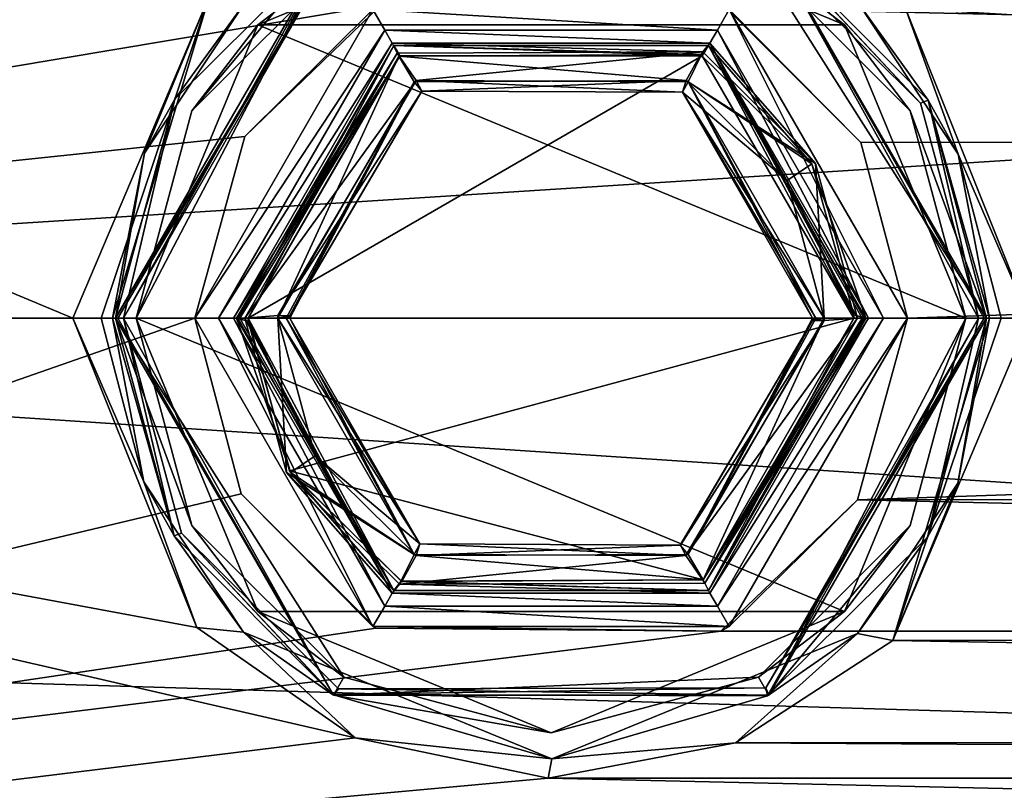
# Model space of a CAD drawing. Header units: millimetres. Extents: x -150 to 308, y -116 to 257.
# Tile 6 of 147: x -90 to -65, y -12 to 8. Entities that reach past the tile are written whole.
import ezdxf

# ---------------------------------------------------------------- set-up
doc = ezdxf.new("R2010")
doc.units = ezdxf.units.MM
doc.header["$LTSCALE"] = 81.481481
for name, color, linetype in [('1592', 7, 'CONTINUOUS'), ('1593', 7, 'CONTINUOUS'), ('1594', 7, 'CONTINUOUS'), ('1595', 7, 'CONTINUOUS'), ('1596', 7, 'CONTINUOUS'), ('1597', 7, 'CONTINUOUS'), ('1601', 7, 'CONTINUOUS'), ('1616', 7, 'CONTINUOUS'), ('1617', 7, 'CONTINUOUS'), ('1621', 7, 'CONTINUOUS'), ('1628', 7, 'CONTINUOUS'), ('1654', 7, 'CONTINUOUS'), ('1655', 7, 'CONTINUOUS'), ('1656', 7, 'CONTINUOUS'), ('1657', 7, 'CONTINUOUS'), ('1658', 7, 'CONTINUOUS'), ('1659', 7, 'CONTINUOUS'), ('1660', 7, 'CONTINUOUS'), ('1661', 7, 'CONTINUOUS'), ('1662', 7, 'CONTINUOUS'), ('1663', 7, 'CONTINUOUS'), ('1664', 7, 'CONTINUOUS'), ('1665', 7, 'CONTINUOUS'), ('1666', 7, 'CONTINUOUS'), ('1667', 7, 'CONTINUOUS'), ('1668', 7, 'CONTINUOUS'), ('1669', 7, 'CONTINUOUS'), ('1670', 7, 'CONTINUOUS'), ('1671', 7, 'CONTINUOUS'), ('1672', 7, 'CONTINUOUS'), ('1673', 7, 'CONTINUOUS'), ('1674', 7, 'CONTINUOUS'), ('1675', 7, 'CONTINUOUS'), ('1676', 7, 'CONTINUOUS'), ('1677', 7, 'CONTINUOUS'), ('1678', 7, 'CONTINUOUS'), ('1730', 7, 'CONTINUOUS'), ('1731', 7, 'CONTINUOUS'), ('1732', 7, 'CONTINUOUS'), ('1733', 7, 'CONTINUOUS'), ('1734', 7, 'CONTINUOUS'), ('1735', 7, 'CONTINUOUS'), ('1736', 7, 'CONTINUOUS')]:
    doc.layers.add(name, color=color, linetype=linetype)

msp = doc.modelspace()

# ---------------------------------------------------------------- linework, layer by layer
at = {"layer": '1592', "linetype": 'CONTINUOUS'}
for points in [[(-87.5, 0, -29.164), (-82, -9.526, -29.164), (-87.5, 0, -28.7), (-87.5, 0, -29.164)], [(-87.5, 0, -28.7), (-82, -9.526, -29.164), (-82, -9.526, -28.7), (-87.5, 0, -28.7)], [(-65.5, 0, -29.164), (-65.5, 0, -28.7), (-71, -9.526, -28.7), (-65.5, 0, -29.164)], [(-71, -9.526, -29.164), (-65.5, 0, -29.164), (-71, -9.526, -28.7), (-71, -9.526, -29.164)], [(-82, -9.526, -29.164), (-71, -9.526, -29.164), (-82, -9.526, -28.7), (-82, -9.526, -29.164)], [(-82, -9.526, -28.7), (-71, -9.526, -29.164), (-71, -9.526, -28.7), (-82, -9.526, -28.7)]]:
    msp.add_3dface(points, dxfattribs=at)
at = {"layer": '1593', "linetype": 'CONTINUOUS'}
for points in [[(-87.5, 0, -28.7), (-82, -9.526, -28.7), (-87.441, 0, -28.559), (-87.5, 0, -28.7)], [(-87.441, 0, -28.559), (-82, -9.526, -28.7), (-87.3, 0, -28.5), (-87.441, 0, -28.559)], [(-87.3, 0, -28.5), (-82, -9.526, -28.7), (-85.833, -5.432, -28.5), (-87.3, 0, -28.5)], [(-71, -9.526, -28.7), (-65.5, 0, -28.7), (-71.075, -9.338, -28.5), (-71, -9.526, -28.7)], [(-65.5, 0, -28.7), (-65.559, 0, -28.559), (-71.075, -9.338, -28.5), (-65.5, 0, -28.7)], [(-65.559, 0, -28.559), (-65.7, 0, -28.5), (-71.075, -9.338, -28.5), (-65.559, 0, -28.559)], [(-85.833, -5.432, -28.5), (-82, -9.526, -28.7), (-81.871, -9.369, -28.5), (-85.833, -5.432, -28.5)], [(-82, -9.526, -28.7), (-71, -9.526, -28.7), (-81.871, -9.369, -28.5), (-82, -9.526, -28.7)], [(-81.871, -9.369, -28.5), (-71, -9.526, -28.7), (-71.075, -9.338, -28.5), (-81.871, -9.369, -28.5)]]:
    msp.add_3dface(points, dxfattribs=at)
at = {"layer": '1594', "linetype": 'CONTINUOUS'}
for points in [[(-81.971, 9.542, -28.5), (-87.3, 0, -28.5), (-86.007, 5.532, -28.5), (-81.971, 9.542, -28.5)], [(-87.3, 0, -28.5), (-81.971, 9.542, -28.5), (-81.925, 9.338, -28.5), (-87.3, 0, -28.5)], [(-71.129, 9.369, -28.5), (-70.976, 9.512, -28.5), (-67.167, 5.432, -28.5), (-71.129, 9.369, -28.5)], [(-70.976, 9.512, -28.5), (-66.976, 5.502, -28.5), (-67.167, 5.432, -28.5), (-70.976, 9.512, -28.5)], [(-86.007, 5.532, -28.5), (-87.3, 0, -28.5), (-87.5, 0, -28.5), (-86.007, 5.532, -28.5)], [(-66.976, 5.502, -28.5), (-65.7, 0, -28.5), (-67.167, 5.432, -28.5), (-66.976, 5.502, -28.5)], [(-65.5, 0, -28.5), (-65.7, 0, -28.5), (-66.976, 5.502, -28.5), (-65.5, 0, -28.5)], [(-87.5, 0, -28.5), (-87.3, 0, -28.5), (-86.024, -5.502, -28.5), (-87.5, 0, -28.5)], [(-87.3, 0, -28.5), (-85.833, -5.432, -28.5), (-86.024, -5.502, -28.5), (-87.3, 0, -28.5)], [(-71.075, -9.338, -28.5), (-65.7, 0, -28.5), (-71.029, -9.542, -28.5), (-71.075, -9.338, -28.5)], [(-71.029, -9.542, -28.5), (-65.7, 0, -28.5), (-66.993, -5.532, -28.5), (-71.029, -9.542, -28.5)], [(-65.7, 0, -28.5), (-65.5, 0, -28.5), (-66.993, -5.532, -28.5), (-65.7, 0, -28.5)], [(-86.024, -5.502, -28.5), (-85.833, -5.432, -28.5), (-82.024, -9.512, -28.5), (-86.024, -5.502, -28.5)], [(-85.833, -5.432, -28.5), (-81.871, -9.369, -28.5), (-82.024, -9.512, -28.5), (-85.833, -5.432, -28.5)], [(-81.871, -9.369, -28.5), (-71.075, -9.338, -28.5), (-82.024, -9.512, -28.5), (-81.871, -9.369, -28.5)], [(-82.024, -9.512, -28.5), (-71.075, -9.338, -28.5), (-71.029, -9.542, -28.5), (-82.024, -9.512, -28.5)]]:
    msp.add_3dface(points, dxfattribs=at)
at = {"layer": '1595', "linetype": 'CONTINUOUS'}
for points in [[(-81.971, 9.542, -28.5), (-86.007, 5.532, -28.5), (-84.24, 7.966, -22.357), (-81.971, 9.542, -28.5)], [(-66.976, 5.502, -28.5), (-70.976, 9.512, -28.5), (-68.73, 7.936, -22.369), (-66.976, 5.502, -28.5)], [(-84.24, 7.966, -22.357), (-86.007, 5.532, -28.5), (-86.774, 4.167, -23.546), (-84.24, 7.966, -22.357)], [(-66.215, 4.139, -23.552), (-66.976, 5.502, -28.5), (-68.73, 7.936, -22.369), (-66.215, 4.139, -23.552)], [(-86.007, 5.532, -28.5), (-87.5, 0, -28.5), (-86.774, 4.167, -23.546), (-86.007, 5.532, -28.5)], [(-65.5, 0, -28.5), (-66.976, 5.502, -28.5), (-65.421, 0, -23.983), (-65.5, 0, -28.5)], [(-65.421, 0, -23.983), (-66.976, 5.502, -28.5), (-66.215, 4.139, -23.552), (-65.421, 0, -23.983)], [(-86.774, 4.167, -23.546), (-87.5, 0, -28.5), (-87.579, 0, -23.983), (-86.774, 4.167, -23.546)]]:
    msp.add_3dface(points, dxfattribs=at)
at = {"layer": '1596', "linetype": 'CONTINUOUS'}
for points in [[(-88.579, 0, -23), (-85.13, 8.148, -21.509), (-87.867, 0, -23.297), (-88.579, 0, -23)], [(-85.13, 8.148, -21.509), (-87.579, 0, -23.983), (-87.867, 0, -23.297), (-85.13, 8.148, -21.509)], [(-86.774, 4.167, -23.546), (-87.579, 0, -23.983), (-85.13, 8.148, -21.509), (-86.774, 4.167, -23.546)], [(-84.24, 7.966, -22.357), (-86.774, 4.167, -23.546), (-85.13, 8.148, -21.509), (-84.24, 7.966, -22.357)], [(-66.215, 4.139, -23.552), (-68.73, 7.936, -22.369), (-67.549, 7.819, -21.63), (-66.215, 4.139, -23.552)], [(-64.421, 0, -23), (-66.215, 4.139, -23.552), (-67.549, 7.819, -21.63), (-64.421, 0, -23)], [(-65.421, 0, -23.983), (-66.215, 4.139, -23.552), (-65.133, 0, -23.297), (-65.421, 0, -23.983)], [(-66.215, 4.139, -23.552), (-64.421, 0, -23), (-65.133, 0, -23.297), (-66.215, 4.139, -23.552)]]:
    msp.add_3dface(points, dxfattribs=at)
at = {"layer": '1597', "linetype": 'CONTINUOUS'}
for points in [[(-85.13, 8.148, -21.509), (-88.579, 0, -23), (-127.5, 16.263, -16.263), (-85.13, 8.148, -21.509)], [(-127.5, 16.263, -16.263), (-88.579, 0, -23), (-127.5, 0, -23), (-127.5, 16.263, -16.263)], [(-127.5, 0, 23), (127.5, 0, 23), (127.5, 16.263, 16.263), (-127.5, 0, 23)], [(-127.5, 16.263, 16.263), (-127.5, 0, 23), (127.5, 16.263, 16.263), (-127.5, 16.263, 16.263)], [(64.421, 0, -23), (-67.549, 7.819, -21.63), (67.87, 8.148, -21.509), (64.421, 0, -23)], [(-64.421, 0, -23), (-67.549, 7.819, -21.63), (64.421, 0, -23), (-64.421, 0, -23)]]:
    msp.add_3dface(points, dxfattribs=at)
at = {"layer": '1601', "linetype": 'CONTINUOUS'}
for points in [[(-127.5, 0, -23), (-88.579, 0, -23), (-85.451, -7.819, -21.63), (-127.5, 0, -23)], [(-81.452, -10.606, -20.408), (-127.5, 0, -23), (-85.451, -7.819, -21.63), (-81.452, -10.606, -20.408)], [(-127.5, 0, -23), (-81.452, -10.606, -20.408), (-127.5, -16.263, -16.263), (-127.5, 0, -23)], [(-64.421, 0, -23), (67.549, -7.819, -21.63), (-67.87, -8.147, -21.509), (-64.421, 0, -23)], [(127.5, 0, 23), (-127.5, 0, 23), (-127.5, -16.263, 16.263), (127.5, 0, 23)], [(127.5, -16.263, 16.263), (127.5, 0, 23), (-127.5, -16.263, 16.263), (127.5, -16.263, 16.263)], [(67.549, -7.819, -21.63), (71.548, -10.606, -20.408), (-67.87, -8.147, -21.509), (67.549, -7.819, -21.63)], [(-67.87, -8.147, -21.509), (71.548, -10.606, -20.408), (-71.84, -10.73, -20.344), (-67.87, -8.147, -21.509)], [(-81.452, -10.606, -20.408), (-76.572, -11.623, -19.847), (-127.5, -16.263, -16.263), (-81.452, -10.606, -20.408)], [(71.548, -10.606, -20.408), (76.428, -11.623, -19.847), (-71.84, -10.73, -20.344), (71.548, -10.606, -20.408)], [(-71.84, -10.73, -20.344), (76.428, -11.623, -19.847), (-76.572, -11.623, -19.847), (-71.84, -10.73, -20.344)], [(-76.572, -11.623, -19.847), (127.5, -16.263, -16.263), (-127.5, -16.263, -16.263), (-76.572, -11.623, -19.847)], [(76.428, -11.623, -19.847), (127.5, -16.263, -16.263), (-76.572, -11.623, -19.847), (76.428, -11.623, -19.847)]]:
    msp.add_3dface(points, dxfattribs=at)
at = {"layer": '1616', "linetype": 'CONTINUOUS'}
for points in [[(-88.579, 0, -23), (-87.867, 0, -23.297), (-86.785, -4.139, -23.552), (-88.579, 0, -23)], [(-85.451, -7.819, -21.63), (-88.579, 0, -23), (-86.785, -4.139, -23.552), (-85.451, -7.819, -21.63)], [(-87.867, 0, -23.297), (-87.579, 0, -23.983), (-86.785, -4.139, -23.552), (-87.867, 0, -23.297)], [(-65.421, 0, -23.983), (-65.133, 0, -23.297), (-67.87, -8.147, -21.509), (-65.421, 0, -23.983)], [(-65.421, 0, -23.983), (-67.87, -8.147, -21.509), (-66.226, -4.167, -23.546), (-65.421, 0, -23.983)], [(-65.133, 0, -23.297), (-64.421, 0, -23), (-67.87, -8.147, -21.509), (-65.133, 0, -23.297)], [(-84.271, -7.936, -22.369), (-85.451, -7.819, -21.63), (-86.785, -4.139, -23.552), (-84.271, -7.936, -22.369)], [(-66.226, -4.167, -23.546), (-67.87, -8.147, -21.509), (-68.759, -7.966, -22.357), (-66.226, -4.167, -23.546)], [(-81.452, -10.606, -20.408), (-85.451, -7.819, -21.63), (-84.271, -7.936, -22.369), (-81.452, -10.606, -20.408)], [(-76.482, -11.136, -20.688), (-81.452, -10.606, -20.408), (-84.271, -7.936, -22.369), (-76.482, -11.136, -20.688)], [(-68.759, -7.966, -22.357), (-71.84, -10.73, -20.344), (-76.482, -11.136, -20.688), (-68.759, -7.966, -22.357)], [(-67.87, -8.147, -21.509), (-71.84, -10.73, -20.344), (-68.759, -7.966, -22.357), (-67.87, -8.147, -21.509)], [(-76.572, -11.623, -19.847), (-81.452, -10.606, -20.408), (-76.482, -11.136, -20.688), (-76.572, -11.623, -19.847)], [(-71.84, -10.73, -20.344), (-76.572, -11.623, -19.847), (-76.482, -11.136, -20.688), (-71.84, -10.73, -20.344)]]:
    msp.add_3dface(points, dxfattribs=at)
at = {"layer": '1617', "linetype": 'CONTINUOUS'}
for points in [[(-87.5, 0, -28.5), (-86.024, -5.502, -28.5), (-87.579, 0, -23.983), (-87.5, 0, -28.5)], [(-87.579, 0, -23.983), (-86.024, -5.502, -28.5), (-86.785, -4.139, -23.552), (-87.579, 0, -23.983)], [(-66.993, -5.532, -28.5), (-65.5, 0, -28.5), (-66.226, -4.167, -23.546), (-66.993, -5.532, -28.5)], [(-65.5, 0, -28.5), (-65.421, 0, -23.983), (-66.226, -4.167, -23.546), (-65.5, 0, -28.5)], [(-86.024, -5.502, -28.5), (-84.271, -7.936, -22.369), (-86.785, -4.139, -23.552), (-86.024, -5.502, -28.5)], [(-66.993, -5.532, -28.5), (-66.226, -4.167, -23.546), (-68.759, -7.966, -22.357), (-66.993, -5.532, -28.5)], [(-86.024, -5.502, -28.5), (-82.024, -9.512, -28.5), (-84.271, -7.936, -22.369), (-86.024, -5.502, -28.5)], [(-71.029, -9.542, -28.5), (-66.993, -5.532, -28.5), (-68.759, -7.966, -22.357), (-71.029, -9.542, -28.5)], [(-82.024, -9.512, -28.5), (-76.482, -11.136, -20.688), (-84.271, -7.936, -22.369), (-82.024, -9.512, -28.5)], [(-71.029, -9.542, -28.5), (-68.759, -7.966, -22.357), (-76.482, -11.136, -20.688), (-71.029, -9.542, -28.5)], [(-82.024, -9.512, -28.5), (-71.029, -9.542, -28.5), (-76.482, -11.136, -20.688), (-82.024, -9.512, -28.5)]]:
    msp.add_3dface(points, dxfattribs=at)
at = {"layer": '1621', "linetype": 'CONTINUOUS'}
for points in [[(-128, 0, -21), (-128, -14.839, -14.859), (-85.5, 0, -21), (-128, 0, -21)], [(-85.5, 0, -21), (-128, -14.839, -14.859), (-84.328, -4.437, -20.526), (-85.5, 0, -21)], [(-128, -8.079, 19.384), (-128, 0, 21), (97.2, -14.849, 14.849), (-128, -8.079, 19.384)], [(97.2, -14.849, 14.849), (-128, 0, 21), (97.2, 0, 21), (97.2, -14.849, 14.849)], [(-67.5, 0, -21), (-68.76, -4.59, -20.492), (67.5, 0, -21), (-67.5, 0, -21)], [(67.5, 0, -21), (-68.76, -4.59, -20.492), (68.672, -4.437, -20.526), (67.5, 0, -21)], [(-84.328, -4.437, -20.526), (-128, -14.839, -14.859), (-80.93, -7.829, -19.486), (-84.328, -4.437, -20.526)], [(68.672, -4.437, -20.526), (-68.76, -4.59, -20.492), (72.07, -7.829, -19.486), (68.672, -4.437, -20.526)], [(-68.76, -4.59, -20.492), (-72.21, -7.909, -19.454), (72.07, -7.829, -19.486), (-68.76, -4.59, -20.492)], [(-80.93, -7.829, -19.486), (-128, -14.839, -14.859), (-72.21, -7.909, -19.454), (-80.93, -7.829, -19.486)], [(-72.21, -7.909, -19.454), (-128, -14.839, -14.859), (80.79, -7.909, -19.454), (-72.21, -7.909, -19.454)], [(80.79, -7.909, -19.454), (-128, -14.839, -14.859), (97.2, -14.849, -14.849), (80.79, -7.909, -19.454)], [(72.07, -7.829, -19.486), (-72.21, -7.909, -19.454), (80.79, -7.909, -19.454), (72.07, -7.829, -19.486)], [(-128, -14.879, 14.819), (-128, -8.079, 19.384), (97.2, -14.849, 14.849), (-128, -14.879, 14.819)]]:
    msp.add_3dface(points, dxfattribs=at)
at = {"layer": '1628', "linetype": 'CONTINUOUS'}
for points in [[(97.2, 0, 21), (-128, 14.839, 14.859), (97.2, 14.849, 14.849), (97.2, 0, 21)], [(-128, 0, 21), (-128, 14.839, 14.859), (97.2, 0, 21), (-128, 0, 21)], [(-128, 8.079, -19.384), (-128, 0, -21), (-80.79, 7.909, -19.454), (-128, 8.079, -19.384)], [(-80.79, 7.909, -19.454), (-128, 0, -21), (-84.24, 4.59, -20.492), (-80.79, 7.909, -19.454)], [(68.76, 4.59, -20.492), (72.21, 7.909, -19.454), (-72.07, 7.83, -19.486), (68.76, 4.59, -20.492)], [(-68.672, 4.437, -20.526), (68.76, 4.59, -20.492), (-72.07, 7.83, -19.486), (-68.672, 4.437, -20.526)], [(-128, 0, -21), (-85.5, 0, -21), (-84.24, 4.59, -20.492), (-128, 0, -21)], [(-67.5, 0, -21), (68.76, 4.59, -20.492), (-68.672, 4.437, -20.526), (-67.5, 0, -21)], [(-67.5, 0, -21), (67.5, 0, -21), (68.76, 4.59, -20.492), (-67.5, 0, -21)]]:
    msp.add_3dface(points, dxfattribs=at)
at = {"layer": '1654', "linetype": 'CONTINUOUS'}
for points in [[(-84.24, 4.59, -20.492), (-85.5, 0, -21), (-81, 7.794, -21.546), (-84.24, 4.59, -20.492)], [(-85.5, 0, -21), (-85.5, 0, -21.546), (-81, 7.794, -21.546), (-85.5, 0, -21)], [(-80.79, 7.909, -19.454), (-84.24, 4.59, -20.492), (-81, 7.794, -21.546), (-80.79, 7.909, -19.454)], [(-68.672, 4.437, -20.526), (-72.07, 7.83, -19.486), (-72, 7.794, -21.546), (-68.672, 4.437, -20.526)], [(-67.5, 0, -21.546), (-68.672, 4.437, -20.526), (-72, 7.794, -21.546), (-67.5, 0, -21.546)], [(-67.5, 0, -21), (-68.672, 4.437, -20.526), (-67.5, 0, -21.546), (-67.5, 0, -21)]]:
    msp.add_3dface(points, dxfattribs=at)
at = {"layer": '1655', "linetype": 'CONTINUOUS'}
for points in [[(-81, 7.794, -21.546), (-85.5, 0, -21.546), (-80.7, 7.275, -21.2), (-81, 7.794, -21.546)], [(-72, 7.794, -21.546), (-81, 7.794, -21.546), (-72.3, 7.275, -21.2), (-72, 7.794, -21.546)], [(-72.3, 7.275, -21.2), (-81, 7.794, -21.546), (-80.7, 7.275, -21.2), (-72.3, 7.275, -21.2)], [(-68.1, 0, -21.2), (-72, 7.794, -21.546), (-72.3, 7.275, -21.2), (-68.1, 0, -21.2)], [(-67.5, 0, -21.546), (-72, 7.794, -21.546), (-68.1, 0, -21.2), (-67.5, 0, -21.546)], [(-80.7, 7.275, -21.2), (-85.5, 0, -21.546), (-84.9, 0, -21.2), (-80.7, 7.275, -21.2)]]:
    msp.add_3dface(points, dxfattribs=at)
at = {"layer": '1656', "linetype": 'CONTINUOUS'}
for points in [[(-84.9, 0, -21.2), (-85.5, 0, -21.546), (-81, -7.794, -21.546), (-84.9, 0, -21.2)], [(-84.9, 0, -21.2), (-81, -7.794, -21.546), (-80.7, -7.275, -21.2), (-84.9, 0, -21.2)], [(-67.5, 0, -21.546), (-68.1, 0, -21.2), (-72.3, -7.275, -21.2), (-67.5, 0, -21.546)], [(-72, -7.794, -21.546), (-67.5, 0, -21.546), (-72.3, -7.275, -21.2), (-72, -7.794, -21.546)], [(-81, -7.794, -21.546), (-72, -7.794, -21.546), (-80.7, -7.275, -21.2), (-81, -7.794, -21.546)], [(-80.7, -7.275, -21.2), (-72, -7.794, -21.546), (-72.3, -7.275, -21.2), (-80.7, -7.275, -21.2)]]:
    msp.add_3dface(points, dxfattribs=at)
at = {"layer": '1657', "linetype": 'CONTINUOUS'}
for points in [[(-85.5, 0, -21), (-84.328, -4.437, -20.526), (-85.5, 0, -21.546), (-85.5, 0, -21)], [(-85.5, 0, -21.546), (-84.328, -4.437, -20.526), (-81, -7.794, -21.546), (-85.5, 0, -21.546)], [(-68.76, -4.59, -20.492), (-67.5, 0, -21), (-72, -7.794, -21.546), (-68.76, -4.59, -20.492)], [(-67.5, 0, -21), (-67.5, 0, -21.546), (-72, -7.794, -21.546), (-67.5, 0, -21)], [(-84.328, -4.437, -20.526), (-80.93, -7.829, -19.486), (-81, -7.794, -21.546), (-84.328, -4.437, -20.526)], [(-72.21, -7.909, -19.454), (-68.76, -4.59, -20.492), (-72, -7.794, -21.546), (-72.21, -7.909, -19.454)], [(-80.93, -7.829, -19.486), (-72.21, -7.909, -19.454), (-81, -7.794, -21.546), (-80.93, -7.829, -19.486)], [(-72.21, -7.909, -19.454), (-72, -7.794, -21.546), (-81, -7.794, -21.546), (-72.21, -7.909, -19.454)]]:
    msp.add_3dface(points, dxfattribs=at)
at = {"layer": '1658', "linetype": 'CONTINUOUS'}
for points in [[(-84.9, 0, -21.2), (-80.7, -7.275, -21.2), (-84.9, 0, -19.836), (-84.9, 0, -21.2)], [(-84.9, 0, -19.836), (-80.7, -7.275, -21.2), (-80.7, -7.275, -19.836), (-84.9, 0, -19.836)], [(-72.3, -7.275, -21.2), (-68.1, 0, -21.2), (-72.3, -7.275, -19.836), (-72.3, -7.275, -21.2)], [(-72.3, -7.275, -19.836), (-68.1, 0, -21.2), (-68.1, 0, -19.836), (-72.3, -7.275, -19.836)], [(-80.7, -7.275, -21.2), (-72.3, -7.275, -21.2), (-80.7, -7.275, -19.836), (-80.7, -7.275, -21.2)], [(-80.7, -7.275, -19.836), (-72.3, -7.275, -21.2), (-72.3, -7.275, -19.836), (-80.7, -7.275, -19.836)]]:
    msp.add_3dface(points, dxfattribs=at)
at = {"layer": '1659', "linetype": 'CONTINUOUS'}
for points in [[(-80.7, 7.275, -21.2), (-84.9, 0, -21.2), (-80.7, 7.275, -19.836), (-80.7, 7.275, -21.2)], [(-84.9, 0, -21.2), (-84.9, 0, -19.836), (-80.7, 7.275, -19.836), (-84.9, 0, -21.2)], [(-72.3, 7.275, -21.2), (-80.7, 7.275, -21.2), (-72.3, 7.275, -19.836), (-72.3, 7.275, -21.2)], [(-72.3, 7.275, -19.836), (-80.7, 7.275, -21.2), (-80.7, 7.275, -19.836), (-72.3, 7.275, -19.836)], [(-68.1, 0, -21.2), (-72.3, 7.275, -21.2), (-68.1, 0, -19.836), (-68.1, 0, -21.2)], [(-68.1, 0, -19.836), (-72.3, 7.275, -21.2), (-72.3, 7.275, -19.836), (-68.1, 0, -19.836)]]:
    msp.add_3dface(points, dxfattribs=at)
at = {"layer": '1660', "linetype": 'CONTINUOUS'}
for points in [[(-80.7, 7.275, -19.836), (-84.9, 0, -19.836), (-80.511, 6.947, -18.797), (-80.7, 7.275, -19.836)], [(-72.3, 7.275, -19.836), (-80.7, 7.275, -19.836), (-72.489, 6.947, -18.797), (-72.3, 7.275, -19.836)], [(-72.489, 6.947, -18.797), (-80.7, 7.275, -19.836), (-80.511, 6.947, -18.797), (-72.489, 6.947, -18.797)], [(-68.478, 0, -18.797), (-72.3, 7.275, -19.836), (-72.489, 6.947, -18.797), (-68.478, 0, -18.797)], [(-68.1, 0, -19.836), (-72.3, 7.275, -19.836), (-68.478, 0, -18.797), (-68.1, 0, -19.836)], [(-84.9, 0, -19.836), (-84.522, 0, -18.797), (-80.511, 6.947, -18.797), (-84.9, 0, -19.836)]]:
    msp.add_3dface(points, dxfattribs=at)
at = {"layer": '1661', "linetype": 'CONTINUOUS'}
for points in [[(-80.511, 6.947, -18.797), (-84.522, 0, -18.797), (-80.384, 6.694, -18.6), (-80.511, 6.947, -18.797)], [(-72.489, 6.947, -18.797), (-80.511, 6.947, -18.797), (-72.669, 6.725, -18.6), (-72.489, 6.947, -18.797)], [(-72.669, 6.725, -18.6), (-80.511, 6.947, -18.797), (-80.384, 6.694, -18.6), (-72.669, 6.725, -18.6)], [(-69.817, 3.904, -18.6), (-72.489, 6.947, -18.797), (-72.669, 6.725, -18.6), (-69.817, 3.904, -18.6)], [(-68.478, 0, -18.797), (-72.489, 6.947, -18.797), (-68.588, 0, -18.654), (-68.478, 0, -18.797)], [(-68.588, 0, -18.654), (-72.489, 6.947, -18.797), (-68.76, 0, -18.6), (-68.588, 0, -18.654)], [(-68.76, 0, -18.6), (-72.489, 6.947, -18.797), (-69.817, 3.904, -18.6), (-68.76, 0, -18.6)], [(-80.384, 6.694, -18.6), (-84.522, 0, -18.797), (-84.412, 0, -18.654), (-80.384, 6.694, -18.6)], [(-84.24, 0, -18.6), (-80.384, 6.694, -18.6), (-84.412, 0, -18.654), (-84.24, 0, -18.6)]]:
    msp.add_3dface(points, dxfattribs=at)
at = {"layer": '1662', "linetype": 'CONTINUOUS'}
for points in [[(-84.412, 0, -18.654), (-84.522, 0, -18.797), (-80.511, -6.947, -18.797), (-84.412, 0, -18.654)], [(-84.24, 0, -18.6), (-84.412, 0, -18.654), (-80.511, -6.947, -18.797), (-84.24, 0, -18.6)], [(-84.24, 0, -18.6), (-80.511, -6.947, -18.797), (-83.183, -3.904, -18.6), (-84.24, 0, -18.6)], [(-68.478, 0, -18.797), (-68.588, 0, -18.654), (-72.616, -6.694, -18.6), (-68.478, 0, -18.797)], [(-72.489, -6.947, -18.797), (-68.478, 0, -18.797), (-72.616, -6.694, -18.6), (-72.489, -6.947, -18.797)], [(-68.588, 0, -18.654), (-68.76, 0, -18.6), (-72.616, -6.694, -18.6), (-68.588, 0, -18.654)], [(-83.183, -3.904, -18.6), (-80.511, -6.947, -18.797), (-80.331, -6.725, -18.6), (-83.183, -3.904, -18.6)], [(-80.331, -6.725, -18.6), (-72.489, -6.947, -18.797), (-72.616, -6.694, -18.6), (-80.331, -6.725, -18.6)], [(-80.511, -6.947, -18.797), (-72.489, -6.947, -18.797), (-80.331, -6.725, -18.6), (-80.511, -6.947, -18.797)]]:
    msp.add_3dface(points, dxfattribs=at)
at = {"layer": '1663', "linetype": 'CONTINUOUS'}
for points in [[(-84.9, 0, -19.836), (-80.7, -7.275, -19.836), (-84.522, 0, -18.797), (-84.9, 0, -19.836)], [(-84.522, 0, -18.797), (-80.7, -7.275, -19.836), (-80.511, -6.947, -18.797), (-84.522, 0, -18.797)], [(-72.3, -7.275, -19.836), (-68.1, 0, -19.836), (-72.489, -6.947, -18.797), (-72.3, -7.275, -19.836)], [(-68.1, 0, -19.836), (-68.478, 0, -18.797), (-72.489, -6.947, -18.797), (-68.1, 0, -19.836)], [(-80.7, -7.275, -19.836), (-72.3, -7.275, -19.836), (-80.511, -6.947, -18.797), (-80.7, -7.275, -19.836)], [(-72.3, -7.275, -19.836), (-72.489, -6.947, -18.797), (-80.511, -6.947, -18.797), (-72.3, -7.275, -19.836)]]:
    msp.add_3dface(points, dxfattribs=at)
at = {"layer": '1664', "linetype": 'CONTINUOUS'}
for points in [[(-72.669, 6.725, -18.6), (-80.384, 6.694, -18.6), (-79.906, 6.001, -18.6), (-72.669, 6.725, -18.6)], [(-73.04, 5.969, -18.6), (-72.669, 6.725, -18.6), (-79.906, 6.001, -18.6), (-73.04, 5.969, -18.6)], [(-69.817, 3.904, -18.6), (-72.669, 6.725, -18.6), (-73.04, 5.969, -18.6), (-69.817, 3.904, -18.6)], [(-80.384, 6.694, -18.6), (-84.24, 0, -18.6), (-79.906, 6.001, -18.6), (-80.384, 6.694, -18.6)], [(-79.906, 6.001, -18.6), (-84.24, 0, -18.6), (-83.4, 0.062, -18.6), (-79.906, 6.001, -18.6)], [(-69.6, 0, -18.6), (-69.817, 3.904, -18.6), (-73.04, 5.969, -18.6), (-69.6, 0, -18.6)], [(-68.76, 0, -18.6), (-69.817, 3.904, -18.6), (-69.6, 0, -18.6), (-68.76, 0, -18.6)], [(-83.4, 0.062, -18.6), (-84.24, 0, -18.6), (-83.4, 0, -18.6), (-83.4, 0.062, -18.6)], [(-84.24, 0, -18.6), (-83.183, -3.904, -18.6), (-83.4, 0, -18.6), (-84.24, 0, -18.6)], [(-83.4, 0, -18.6), (-83.183, -3.904, -18.6), (-79.96, -5.969, -18.6), (-83.4, 0, -18.6)], [(-72.616, -6.694, -18.6), (-68.76, 0, -18.6), (-73.094, -6.001, -18.6), (-72.616, -6.694, -18.6)], [(-73.094, -6.001, -18.6), (-68.76, 0, -18.6), (-69.6, -0.062, -18.6), (-73.094, -6.001, -18.6)], [(-69.6, -0.062, -18.6), (-68.76, 0, -18.6), (-69.6, 0, -18.6), (-69.6, -0.062, -18.6)], [(-83.183, -3.904, -18.6), (-80.331, -6.725, -18.6), (-79.96, -5.969, -18.6), (-83.183, -3.904, -18.6)], [(-79.96, -5.969, -18.6), (-80.331, -6.725, -18.6), (-73.094, -6.001, -18.6), (-79.96, -5.969, -18.6)], [(-80.331, -6.725, -18.6), (-72.616, -6.694, -18.6), (-73.094, -6.001, -18.6), (-80.331, -6.725, -18.6)]]:
    msp.add_3dface(points, dxfattribs=at)
at = {"layer": '1665', "linetype": 'CONTINUOUS'}
for points in [[(-79.906, 6.001, -18.6), (-83.4, 0.062, -18.6), (-79.766, 5.735, -18.3), (-79.906, 6.001, -18.6)], [(-73.04, 5.969, -18.6), (-79.906, 6.001, -18.6), (-73.183, 5.706, -18.3), (-73.04, 5.969, -18.6)], [(-73.183, 5.706, -18.3), (-79.906, 6.001, -18.6), (-79.766, 5.735, -18.3), (-73.183, 5.706, -18.3)], [(-69.9, 0, -18.3), (-73.04, 5.969, -18.6), (-73.183, 5.706, -18.3), (-69.9, 0, -18.3)], [(-69.6, 0, -18.6), (-73.04, 5.969, -18.6), (-69.812, 0, -18.512), (-69.6, 0, -18.6)], [(-69.812, 0, -18.512), (-73.04, 5.969, -18.6), (-69.9, 0, -18.3), (-69.812, 0, -18.512)], [(-79.766, 5.735, -18.3), (-83.4, 0.062, -18.6), (-83.1, 0.06, -18.3), (-79.766, 5.735, -18.3)], [(-83.4, 0.062, -18.6), (-83.4, 0, -18.6), (-83.1, 0.06, -18.3), (-83.4, 0.062, -18.6)], [(-83.1, 0.06, -18.3), (-83.4, 0, -18.6), (-83.188, 0, -18.512), (-83.1, 0.06, -18.3)], [(-83.1, 0, -18.3), (-83.1, 0.06, -18.3), (-83.188, 0, -18.512), (-83.1, 0, -18.3)]]:
    msp.add_3dface(points, dxfattribs=at)
at = {"layer": '1666', "linetype": 'CONTINUOUS'}
for points in [[(-83.4, 0, -18.6), (-79.96, -5.969, -18.6), (-83.188, 0, -18.512), (-83.4, 0, -18.6)], [(-79.96, -5.969, -18.6), (-83.1, 0, -18.3), (-83.188, 0, -18.512), (-79.96, -5.969, -18.6)], [(-83.1, 0, -18.3), (-79.96, -5.969, -18.6), (-79.817, -5.706, -18.3), (-83.1, 0, -18.3)], [(-69.6, 0, -18.6), (-69.812, 0, -18.512), (-69.9, -0.06, -18.3), (-69.6, 0, -18.6)], [(-69.6, -0.062, -18.6), (-69.6, 0, -18.6), (-69.9, -0.06, -18.3), (-69.6, -0.062, -18.6)], [(-69.812, 0, -18.512), (-69.9, 0, -18.3), (-69.9, -0.06, -18.3), (-69.812, 0, -18.512)], [(-73.234, -5.735, -18.3), (-69.6, -0.062, -18.6), (-69.9, -0.06, -18.3), (-73.234, -5.735, -18.3)], [(-73.094, -6.001, -18.6), (-69.6, -0.062, -18.6), (-73.234, -5.735, -18.3), (-73.094, -6.001, -18.6)], [(-79.96, -5.969, -18.6), (-73.094, -6.001, -18.6), (-79.817, -5.706, -18.3), (-79.96, -5.969, -18.6)], [(-79.817, -5.706, -18.3), (-73.094, -6.001, -18.6), (-73.234, -5.735, -18.3), (-79.817, -5.706, -18.3)]]:
    msp.add_3dface(points, dxfattribs=at)
at = {"layer": '1667', "linetype": 'CONTINUOUS'}
for points in [[(-83.1, 0, -18.3), (-79.817, -5.706, -18.3), (-83.1, 0, -16.7), (-83.1, 0, -18.3)], [(-83.1, 0, -16.7), (-79.817, -5.706, -18.3), (-79.818, -5.705, -16.7), (-83.1, 0, -16.7)], [(-69.9, -0.06, -18.3), (-69.9, 0, -18.3), (-69.9, 0, -16.7), (-69.9, -0.06, -18.3)], [(-69.9, -0.062, -16.7), (-69.9, -0.06, -18.3), (-69.9, 0, -16.7), (-69.9, -0.062, -16.7)], [(-73.236, -5.736, -16.7), (-73.234, -5.735, -18.3), (-69.9, -0.062, -16.7), (-73.236, -5.736, -16.7)], [(-73.234, -5.735, -18.3), (-69.9, -0.06, -18.3), (-69.9, -0.062, -16.7), (-73.234, -5.735, -18.3)], [(-79.818, -5.705, -16.7), (-79.817, -5.706, -18.3), (-73.236, -5.736, -16.7), (-79.818, -5.705, -16.7)], [(-79.817, -5.706, -18.3), (-73.234, -5.735, -18.3), (-73.236, -5.736, -16.7), (-79.817, -5.706, -18.3)]]:
    msp.add_3dface(points, dxfattribs=at)
at = {"layer": '1668', "linetype": 'CONTINUOUS'}
for points in [[(-79.764, 5.736, -16.7), (-79.766, 5.735, -18.3), (-83.1, 0.062, -16.7), (-79.764, 5.736, -16.7)], [(-79.766, 5.735, -18.3), (-83.1, 0.06, -18.3), (-83.1, 0.062, -16.7), (-79.766, 5.735, -18.3)], [(-73.183, 5.706, -18.3), (-79.766, 5.735, -18.3), (-79.764, 5.736, -16.7), (-73.183, 5.706, -18.3)], [(-73.182, 5.705, -16.7), (-73.183, 5.706, -18.3), (-79.764, 5.736, -16.7), (-73.182, 5.705, -16.7)], [(-69.9, 0, -18.3), (-73.183, 5.706, -18.3), (-69.9, 0, -16.7), (-69.9, 0, -18.3)], [(-69.9, 0, -16.7), (-73.183, 5.706, -18.3), (-73.182, 5.705, -16.7), (-69.9, 0, -16.7)], [(-83.1, 0.06, -18.3), (-83.1, 0, -18.3), (-83.1, 0.062, -16.7), (-83.1, 0.06, -18.3)], [(-83.1, 0, -18.3), (-83.1, 0, -16.7), (-83.1, 0.062, -16.7), (-83.1, 0, -18.3)]]:
    msp.add_3dface(points, dxfattribs=at)
at = {"layer": '1669', "linetype": 'CONTINUOUS'}
for points in [[(-83.4, 0, -16.4), (-79.959, 5.971, -16.4), (-83.188, 0, -16.488), (-83.4, 0, -16.4)], [(-79.959, 5.971, -16.4), (-83.1, 0, -16.7), (-83.188, 0, -16.488), (-79.959, 5.971, -16.4)], [(-83.1, 0.062, -16.7), (-83.1, 0, -16.7), (-79.959, 5.971, -16.4), (-83.1, 0.062, -16.7)], [(-79.764, 5.736, -16.7), (-83.1, 0.062, -16.7), (-79.959, 5.971, -16.4), (-79.764, 5.736, -16.7)], [(-73.089, 5.998, -16.4), (-79.764, 5.736, -16.7), (-79.959, 5.971, -16.4), (-73.089, 5.998, -16.4)], [(-73.182, 5.705, -16.7), (-79.764, 5.736, -16.7), (-73.089, 5.998, -16.4), (-73.182, 5.705, -16.7)], [(-70.54, 3.478, -16.4), (-73.182, 5.705, -16.7), (-73.089, 5.998, -16.4), (-70.54, 3.478, -16.4)], [(-69.9, 0, -16.7), (-73.182, 5.705, -16.7), (-69.812, 0, -16.488), (-69.9, 0, -16.7)], [(-69.812, 0, -16.488), (-73.182, 5.705, -16.7), (-69.6, 0, -16.4), (-69.812, 0, -16.488)], [(-69.6, 0, -16.4), (-73.182, 5.705, -16.7), (-70.54, 3.478, -16.4), (-69.6, 0, -16.4)]]:
    msp.add_3dface(points, dxfattribs=at)
at = {"layer": '1670', "linetype": 'CONTINUOUS'}
for points in [[(-79.818, -5.705, -16.7), (-83.4, 0, -16.4), (-83.188, 0, -16.488), (-79.818, -5.705, -16.7)], [(-83.4, 0, -16.4), (-79.818, -5.705, -16.7), (-82.46, -3.478, -16.4), (-83.4, 0, -16.4)], [(-83.1, 0, -16.7), (-79.818, -5.705, -16.7), (-83.188, 0, -16.488), (-83.1, 0, -16.7)], [(-69.9, -0.062, -16.7), (-69.9, 0, -16.7), (-73.041, -5.971, -16.4), (-69.9, -0.062, -16.7)], [(-69.9, 0, -16.7), (-69.812, 0, -16.488), (-73.041, -5.971, -16.4), (-69.9, 0, -16.7)], [(-69.812, 0, -16.488), (-69.6, 0, -16.4), (-73.041, -5.971, -16.4), (-69.812, 0, -16.488)], [(-73.236, -5.736, -16.7), (-69.9, -0.062, -16.7), (-73.041, -5.971, -16.4), (-73.236, -5.736, -16.7)], [(-82.46, -3.478, -16.4), (-79.818, -5.705, -16.7), (-79.911, -5.998, -16.4), (-82.46, -3.478, -16.4)], [(-79.818, -5.705, -16.7), (-73.236, -5.736, -16.7), (-79.911, -5.998, -16.4), (-79.818, -5.705, -16.7)], [(-79.911, -5.998, -16.4), (-73.236, -5.736, -16.7), (-73.041, -5.971, -16.4), (-79.911, -5.998, -16.4)]]:
    msp.add_3dface(points, dxfattribs=at)
at = {"layer": '1671', "linetype": 'CONTINUOUS'}
for points in [[(-80.342, 6.615, -16.4), (-83.4, 0, -16.4), (-84.15, 0, -16.4), (-80.342, 6.615, -16.4)], [(-79.959, 5.971, -16.4), (-83.4, 0, -16.4), (-80.342, 6.615, -16.4), (-79.959, 5.971, -16.4)], [(-72.729, 6.655, -16.4), (-73.089, 5.998, -16.4), (-80.342, 6.615, -16.4), (-72.729, 6.655, -16.4)], [(-73.089, 5.998, -16.4), (-79.959, 5.971, -16.4), (-80.342, 6.615, -16.4), (-73.089, 5.998, -16.4)], [(-69.917, 3.897, -16.4), (-73.089, 5.998, -16.4), (-72.729, 6.655, -16.4), (-69.917, 3.897, -16.4)], [(-70.54, 3.478, -16.4), (-73.089, 5.998, -16.4), (-69.917, 3.897, -16.4), (-70.54, 3.478, -16.4)], [(-68.85, 0.081, -16.4), (-70.54, 3.478, -16.4), (-69.917, 3.897, -16.4), (-68.85, 0.081, -16.4)], [(-69.6, 0, -16.4), (-70.54, 3.478, -16.4), (-68.85, 0, -16.4), (-69.6, 0, -16.4)], [(-68.85, 0, -16.4), (-70.54, 3.478, -16.4), (-68.85, 0.081, -16.4), (-68.85, 0, -16.4)], [(-83.4, 0, -16.4), (-82.46, -3.478, -16.4), (-84.15, 0, -16.4), (-83.4, 0, -16.4)], [(-84.15, 0, -16.4), (-82.46, -3.478, -16.4), (-84.15, -0.081, -16.4), (-84.15, 0, -16.4)], [(-73.041, -5.971, -16.4), (-69.6, 0, -16.4), (-72.658, -6.615, -16.4), (-73.041, -5.971, -16.4)], [(-69.6, 0, -16.4), (-68.85, 0, -16.4), (-72.658, -6.615, -16.4), (-69.6, 0, -16.4)], [(-84.15, -0.081, -16.4), (-82.46, -3.478, -16.4), (-83.083, -3.897, -16.4), (-84.15, -0.081, -16.4)], [(-82.46, -3.478, -16.4), (-79.911, -5.998, -16.4), (-83.083, -3.897, -16.4), (-82.46, -3.478, -16.4)], [(-83.083, -3.897, -16.4), (-79.911, -5.998, -16.4), (-80.271, -6.655, -16.4), (-83.083, -3.897, -16.4)], [(-80.271, -6.655, -16.4), (-79.911, -5.998, -16.4), (-72.658, -6.615, -16.4), (-80.271, -6.655, -16.4)], [(-79.911, -5.998, -16.4), (-73.041, -5.971, -16.4), (-72.658, -6.615, -16.4), (-79.911, -5.998, -16.4)]]:
    msp.add_3dface(points, dxfattribs=at)
at = {"layer": '1672', "linetype": 'CONTINUOUS'}
for points in [[(-84.45, 0, -16.1), (-80.475, 6.885, -16.1), (-84.362, 0, -16.312), (-84.45, 0, -16.1)], [(-80.475, 6.885, -16.1), (-84.15, 0, -16.4), (-84.362, 0, -16.312), (-80.475, 6.885, -16.1)], [(-80.342, 6.615, -16.4), (-84.15, 0, -16.4), (-80.475, 6.885, -16.1), (-80.342, 6.615, -16.4)], [(-72.729, 6.655, -16.4), (-80.342, 6.615, -16.4), (-80.475, 6.885, -16.1), (-72.729, 6.655, -16.4)], [(-72.525, 6.885, -16.1), (-72.729, 6.655, -16.4), (-80.475, 6.885, -16.1), (-72.525, 6.885, -16.1)], [(-69.917, 3.897, -16.4), (-72.729, 6.655, -16.4), (-72.525, 6.885, -16.1), (-69.917, 3.897, -16.4)], [(-68.55, 0, -16.1), (-69.917, 3.897, -16.4), (-72.525, 6.885, -16.1), (-68.55, 0, -16.1)], [(-68.85, 0.081, -16.4), (-69.917, 3.897, -16.4), (-68.55, 0, -16.1), (-68.85, 0.081, -16.4)], [(-68.85, 0, -16.4), (-68.85, 0.081, -16.4), (-68.55, 0, -16.1), (-68.85, 0, -16.4)], [(-68.638, 0, -16.312), (-68.85, 0, -16.4), (-68.55, 0, -16.1), (-68.638, 0, -16.312)]]:
    msp.add_3dface(points, dxfattribs=at)
at = {"layer": '1673', "linetype": 'CONTINUOUS'}
for points in [[(-84.15, 0, -16.4), (-84.15, -0.081, -16.4), (-84.45, 0, -16.1), (-84.15, 0, -16.4)], [(-84.15, 0, -16.4), (-84.45, 0, -16.1), (-84.362, 0, -16.312), (-84.15, 0, -16.4)], [(-84.15, -0.081, -16.4), (-83.083, -3.897, -16.4), (-84.45, 0, -16.1), (-84.15, -0.081, -16.4)], [(-84.45, 0, -16.1), (-83.083, -3.897, -16.4), (-80.475, -6.885, -16.1), (-84.45, 0, -16.1)], [(-72.658, -6.615, -16.4), (-68.85, 0, -16.4), (-72.525, -6.885, -16.1), (-72.658, -6.615, -16.4)], [(-68.85, 0, -16.4), (-68.638, 0, -16.312), (-72.525, -6.885, -16.1), (-68.85, 0, -16.4)], [(-68.638, 0, -16.312), (-68.55, 0, -16.1), (-72.525, -6.885, -16.1), (-68.638, 0, -16.312)], [(-83.083, -3.897, -16.4), (-80.271, -6.655, -16.4), (-80.475, -6.885, -16.1), (-83.083, -3.897, -16.4)], [(-80.475, -6.885, -16.1), (-80.271, -6.655, -16.4), (-72.525, -6.885, -16.1), (-80.475, -6.885, -16.1)], [(-80.271, -6.655, -16.4), (-72.658, -6.615, -16.4), (-72.525, -6.885, -16.1), (-80.271, -6.655, -16.4)]]:
    msp.add_3dface(points, dxfattribs=at)
at = {"layer": '1674', "linetype": 'CONTINUOUS'}
for points in [[(-84.45, 0, -16.1), (-80.475, -6.885, -16.1), (-84.45, 0, -15.9), (-84.45, 0, -16.1)], [(-84.45, 0, -15.9), (-80.475, -6.885, -16.1), (-80.475, -6.885, -15.9), (-84.45, 0, -15.9)], [(-72.525, -6.885, -16.1), (-68.55, 0, -16.1), (-72.525, -6.885, -15.9), (-72.525, -6.885, -16.1)], [(-72.525, -6.885, -15.9), (-68.55, 0, -16.1), (-68.55, 0, -15.9), (-72.525, -6.885, -15.9)], [(-80.475, -6.885, -16.1), (-72.525, -6.885, -16.1), (-80.475, -6.885, -15.9), (-80.475, -6.885, -16.1)], [(-80.475, -6.885, -15.9), (-72.525, -6.885, -16.1), (-72.525, -6.885, -15.9), (-80.475, -6.885, -15.9)]]:
    msp.add_3dface(points, dxfattribs=at)
at = {"layer": '1675', "linetype": 'CONTINUOUS'}
for points in [[(-80.475, 6.885, -16.1), (-84.45, 0, -16.1), (-80.475, 6.885, -15.9), (-80.475, 6.885, -16.1)], [(-84.45, 0, -16.1), (-84.45, 0, -15.9), (-80.475, 6.885, -15.9), (-84.45, 0, -16.1)], [(-72.525, 6.885, -16.1), (-80.475, 6.885, -16.1), (-72.525, 6.885, -15.9), (-72.525, 6.885, -16.1)], [(-72.525, 6.885, -15.9), (-80.475, 6.885, -16.1), (-80.475, 6.885, -15.9), (-72.525, 6.885, -15.9)], [(-68.55, 0, -16.1), (-72.525, 6.885, -16.1), (-68.55, 0, -15.9), (-68.55, 0, -16.1)], [(-68.55, 0, -15.9), (-72.525, 6.885, -16.1), (-72.525, 6.885, -15.9), (-68.55, 0, -15.9)]]:
    msp.add_3dface(points, dxfattribs=at)
at = {"layer": '1676', "linetype": 'CONTINUOUS'}
for points in [[(-80.475, 6.885, -15.9), (-84.45, 0, -15.9), (-80.318, 6.628, -15.6), (-80.475, 6.885, -15.9)], [(-72.525, 6.885, -15.9), (-80.475, 6.885, -15.9), (-72.682, 6.628, -15.6), (-72.525, 6.885, -15.9)], [(-72.682, 6.628, -15.6), (-80.475, 6.885, -15.9), (-80.318, 6.628, -15.6), (-72.682, 6.628, -15.6)], [(-68.85, 0, -15.6), (-72.525, 6.885, -15.9), (-72.682, 6.628, -15.6), (-68.85, 0, -15.6)], [(-68.55, 0, -15.9), (-72.525, 6.885, -15.9), (-68.638, 0, -15.688), (-68.55, 0, -15.9)], [(-68.638, 0, -15.688), (-72.525, 6.885, -15.9), (-68.85, 0, -15.6), (-68.638, 0, -15.688)], [(-80.318, 6.628, -15.6), (-84.45, 0, -15.9), (-84.362, 0, -15.688), (-80.318, 6.628, -15.6)], [(-84.15, 0, -15.6), (-80.318, 6.628, -15.6), (-84.362, 0, -15.688), (-84.15, 0, -15.6)]]:
    msp.add_3dface(points, dxfattribs=at)
at = {"layer": '1677', "linetype": 'CONTINUOUS'}
for points in [[(-84.45, 0, -15.9), (-80.475, -6.885, -15.9), (-84.362, 0, -15.688), (-84.45, 0, -15.9)], [(-80.475, -6.885, -15.9), (-84.15, 0, -15.6), (-84.362, 0, -15.688), (-80.475, -6.885, -15.9)], [(-84.15, 0, -15.6), (-80.475, -6.885, -15.9), (-83.105, -3.859, -15.6), (-84.15, 0, -15.6)], [(-72.525, -6.885, -15.9), (-68.55, 0, -15.9), (-72.661, -6.616, -15.6), (-72.525, -6.885, -15.9)], [(-68.55, 0, -15.9), (-68.638, 0, -15.688), (-72.661, -6.616, -15.6), (-68.55, 0, -15.9)], [(-68.638, 0, -15.688), (-68.85, 0, -15.6), (-72.661, -6.616, -15.6), (-68.638, 0, -15.688)], [(-83.105, -3.859, -15.6), (-80.475, -6.885, -15.9), (-80.286, -6.647, -15.6), (-83.105, -3.859, -15.6)], [(-80.475, -6.885, -15.9), (-72.525, -6.885, -15.9), (-80.286, -6.647, -15.6), (-80.475, -6.885, -15.9)], [(-80.286, -6.647, -15.6), (-72.525, -6.885, -15.9), (-72.661, -6.616, -15.6), (-80.286, -6.647, -15.6)]]:
    msp.add_3dface(points, dxfattribs=at)
at = {"layer": '1678', "linetype": 'CONTINUOUS'}
for points in [[(-68.85, 0, -15.6), (-72.682, 6.628, -15.6), (-84.15, 0, -15.6), (-68.85, 0, -15.6)], [(-72.682, 6.628, -15.6), (-80.318, 6.628, -15.6), (-84.15, 0, -15.6), (-72.682, 6.628, -15.6)], [(-68.85, 0, -15.6), (-84.15, 0, -15.6), (-83.105, -3.859, -15.6), (-68.85, 0, -15.6)], [(-68.85, 0, -15.6), (-83.105, -3.859, -15.6), (-72.661, -6.616, -15.6), (-68.85, 0, -15.6)], [(-83.105, -3.859, -15.6), (-80.286, -6.647, -15.6), (-72.661, -6.616, -15.6), (-83.105, -3.859, -15.6)]]:
    msp.add_3dface(points, dxfattribs=at)
at = {"layer": '1730', "linetype": 'CONTINUOUS'}
for points in [[(-87.5, 0, -28.7), (-81.925, 9.338, -28.5), (-82, 9.526, -28.7), (-87.5, 0, -28.7)], [(-71.129, 9.369, -28.5), (-67.167, 5.432, -28.5), (-71, 9.526, -28.7), (-71.129, 9.369, -28.5)], [(-65.559, 0, -28.559), (-65.5, 0, -28.7), (-71, 9.526, -28.7), (-65.559, 0, -28.559)], [(-65.7, 0, -28.5), (-65.559, 0, -28.559), (-71, 9.526, -28.7), (-65.7, 0, -28.5)], [(-67.167, 5.432, -28.5), (-65.7, 0, -28.5), (-71, 9.526, -28.7), (-67.167, 5.432, -28.5)], [(-87.5, 0, -28.7), (-87.441, 0, -28.559), (-81.925, 9.338, -28.5), (-87.5, 0, -28.7)], [(-87.441, 0, -28.559), (-87.3, 0, -28.5), (-81.925, 9.338, -28.5), (-87.441, 0, -28.559)]]:
    msp.add_3dface(points, dxfattribs=at)
at = {"layer": '1731', "linetype": 'CONTINUOUS'}
for points in [[(-87.5, 0, -29.164), (-87.5, 0, -28.7), (-82, 9.526, -28.7), (-87.5, 0, -29.164)], [(-87.5, 0, -29.164), (-82, 9.526, -28.7), (-82, 9.526, -29.164), (-87.5, 0, -29.164)], [(-65.5, 0, -28.7), (-65.5, 0, -29.164), (-71, 9.526, -29.164), (-65.5, 0, -28.7)], [(-71, 9.526, -28.7), (-65.5, 0, -28.7), (-71, 9.526, -29.164), (-71, 9.526, -28.7)]]:
    msp.add_3dface(points, dxfattribs=at)
at = {"layer": '1732', "linetype": 'CONTINUOUS'}
for points in [[(-87.5, 0, -29.164), (-82, 9.526, -29.164), (-86.978, 0, -30.6), (-87.5, 0, -29.164)], [(-86.978, 0, -30.6), (-82, 9.526, -29.164), (-85.574, 5.239, -30.6), (-86.978, 0, -30.6)], [(-85.574, 5.239, -30.6), (-82, 9.526, -29.164), (-81.739, 9.074, -30.6), (-85.574, 5.239, -30.6)], [(-71, 9.526, -29.164), (-65.5, 0, -29.164), (-71.261, 9.074, -30.6), (-71, 9.526, -29.164)], [(-71.261, 9.074, -30.6), (-65.5, 0, -29.164), (-67.426, 5.239, -30.6), (-71.261, 9.074, -30.6)], [(-67.426, 5.239, -30.6), (-65.5, 0, -29.164), (-66.022, 0, -30.6), (-67.426, 5.239, -30.6)]]:
    msp.add_3dface(points, dxfattribs=at)
at = {"layer": '1733', "linetype": 'CONTINUOUS'}
for points in [[(-82, -9.526, -29.164), (-87.5, 0, -29.164), (-81.739, -9.074, -30.6), (-82, -9.526, -29.164)], [(-87.5, 0, -29.164), (-86.978, 0, -30.6), (-85.574, -5.239, -30.6), (-87.5, 0, -29.164)], [(-81.739, -9.074, -30.6), (-87.5, 0, -29.164), (-85.574, -5.239, -30.6), (-81.739, -9.074, -30.6)], [(-65.5, 0, -29.164), (-71, -9.526, -29.164), (-66.022, 0, -30.6), (-65.5, 0, -29.164)], [(-66.022, 0, -30.6), (-71, -9.526, -29.164), (-67.426, -5.239, -30.6), (-66.022, 0, -30.6)], [(-67.426, -5.239, -30.6), (-71, -9.526, -29.164), (-71.261, -9.074, -30.6), (-67.426, -5.239, -30.6)], [(-71, -9.526, -29.164), (-82, -9.526, -29.164), (-71.261, -9.074, -30.6), (-71, -9.526, -29.164)], [(-71.261, -9.074, -30.6), (-82, -9.526, -29.164), (-76.5, -10.477, -30.6), (-71.261, -9.074, -30.6)], [(-76.5, -10.477, -30.6), (-82, -9.526, -29.164), (-81.739, -9.074, -30.6), (-76.5, -10.477, -30.6)]]:
    msp.add_3dface(points, dxfattribs=at)
at = {"layer": '1734', "linetype": 'CONTINUOUS'}
for points in [[(-76.5, 10.477, -36.1), (-83.908, 7.408, -43.6), (-83.909, 7.409, -36.1), (-76.5, 10.477, -36.1)], [(-76.5, 10.477, -43.6), (-83.908, 7.408, -43.6), (-76.5, 10.477, -36.1), (-76.5, 10.477, -43.6)], [(-83.908, 7.408, -43.6), (-86.978, 0, -43.6), (-83.909, 7.409, -36.1), (-83.908, 7.408, -43.6)], [(-83.909, 7.409, -36.1), (-86.978, 0, -43.6), (-86.978, 0, -36.1), (-83.909, 7.409, -36.1)], [(-85.574, -5.239, -30.6), (-86.978, 0, -30.6), (-83.908, -7.408, -43.6), (-85.574, -5.239, -30.6)], [(-83.908, -7.408, -43.6), (-86.978, 0, -30.6), (-86.978, 0, -36.1), (-83.908, -7.408, -43.6)], [(-86.978, 0, -43.6), (-83.908, -7.408, -43.6), (-86.978, 0, -36.1), (-86.978, 0, -43.6)], [(-66.022, 0, -36.1), (-67.426, -5.239, -30.6), (-69.091, -7.409, -36.1), (-66.022, 0, -36.1)], [(-66.022, 0, -30.6), (-67.426, -5.239, -30.6), (-66.022, 0, -36.1), (-66.022, 0, -30.6)], [(-81.739, -9.074, -30.6), (-85.574, -5.239, -30.6), (-83.908, -7.408, -43.6), (-81.739, -9.074, -30.6)], [(-67.426, -5.239, -30.6), (-71.261, -9.074, -30.6), (-69.091, -7.409, -36.1), (-67.426, -5.239, -30.6)], [(-76.5, -10.477, -43.6), (-81.739, -9.074, -30.6), (-83.908, -7.408, -43.6), (-76.5, -10.477, -43.6)], [(-71.261, -9.074, -30.6), (-76.5, -10.477, -30.6), (-69.091, -7.409, -36.1), (-71.261, -9.074, -30.6)], [(-69.091, -7.409, -36.1), (-76.5, -10.477, -30.6), (-76.5, -10.477, -36.1), (-69.091, -7.409, -36.1)], [(-76.5, -10.477, -30.6), (-81.739, -9.074, -30.6), (-76.5, -10.477, -36.1), (-76.5, -10.477, -30.6)], [(-76.5, -10.477, -36.1), (-81.739, -9.074, -30.6), (-76.5, -10.477, -43.6), (-76.5, -10.477, -36.1)]]:
    msp.add_3dface(points, dxfattribs=at)
at = {"layer": '1735', "linetype": 'CONTINUOUS'}
for points in [[(-81.739, 9.074, -30.6), (-76.5, 10.477, -30.6), (-83.909, 7.409, -36.1), (-81.739, 9.074, -30.6)], [(-76.5, 10.477, -30.6), (-76.5, 10.477, -36.1), (-83.909, 7.409, -36.1), (-76.5, 10.477, -30.6)], [(-76.5, 10.477, -43.6), (-71.261, 9.074, -30.6), (-69.092, 7.408, -43.6), (-76.5, 10.477, -43.6)], [(-85.574, 5.239, -30.6), (-81.739, 9.074, -30.6), (-83.909, 7.409, -36.1), (-85.574, 5.239, -30.6)], [(-71.261, 9.074, -30.6), (-67.426, 5.239, -30.6), (-69.092, 7.408, -43.6), (-71.261, 9.074, -30.6)], [(-85.574, 5.239, -30.6), (-83.909, 7.409, -36.1), (-86.978, 0, -36.1), (-85.574, 5.239, -30.6)], [(-67.426, 5.239, -30.6), (-66.022, 0, -30.6), (-69.092, 7.408, -43.6), (-67.426, 5.239, -30.6)], [(-66.022, 0, -30.6), (-66.022, 0, -36.1), (-69.092, 7.408, -43.6), (-66.022, 0, -30.6)], [(-69.092, 7.408, -43.6), (-66.022, 0, -36.1), (-66.022, 0, -43.6), (-69.092, 7.408, -43.6)], [(-86.978, 0, -30.6), (-85.574, 5.239, -30.6), (-86.978, 0, -36.1), (-86.978, 0, -30.6)], [(-66.022, 0, -43.6), (-69.091, -7.409, -36.1), (-69.092, -7.408, -43.6), (-66.022, 0, -43.6)], [(-66.022, 0, -36.1), (-69.091, -7.409, -36.1), (-66.022, 0, -43.6), (-66.022, 0, -36.1)], [(-69.091, -7.409, -36.1), (-76.5, -10.477, -36.1), (-69.092, -7.408, -43.6), (-69.091, -7.409, -36.1)], [(-76.5, -10.477, -36.1), (-76.5, -10.477, -43.6), (-69.092, -7.408, -43.6), (-76.5, -10.477, -36.1)]]:
    msp.add_3dface(points, dxfattribs=at)
at = {"layer": '1736', "linetype": 'CONTINUOUS'}
for points in [[(-83.908, 7.408, -43.6), (-76.5, 10.477, -43.6), (-69.092, 7.408, -43.6), (-83.908, 7.408, -43.6)], [(-86.978, 0, -43.6), (-83.908, 7.408, -43.6), (-66.022, 0, -43.6), (-86.978, 0, -43.6)], [(-83.908, 7.408, -43.6), (-69.092, 7.408, -43.6), (-66.022, 0, -43.6), (-83.908, 7.408, -43.6)], [(-83.908, -7.408, -43.6), (-86.978, 0, -43.6), (-69.092, -7.408, -43.6), (-83.908, -7.408, -43.6)], [(-86.978, 0, -43.6), (-66.022, 0, -43.6), (-69.092, -7.408, -43.6), (-86.978, 0, -43.6)], [(-76.5, -10.477, -43.6), (-83.908, -7.408, -43.6), (-69.092, -7.408, -43.6), (-76.5, -10.477, -43.6)]]:
    msp.add_3dface(points, dxfattribs=at)

doc.saveas('drawing.dxf')
